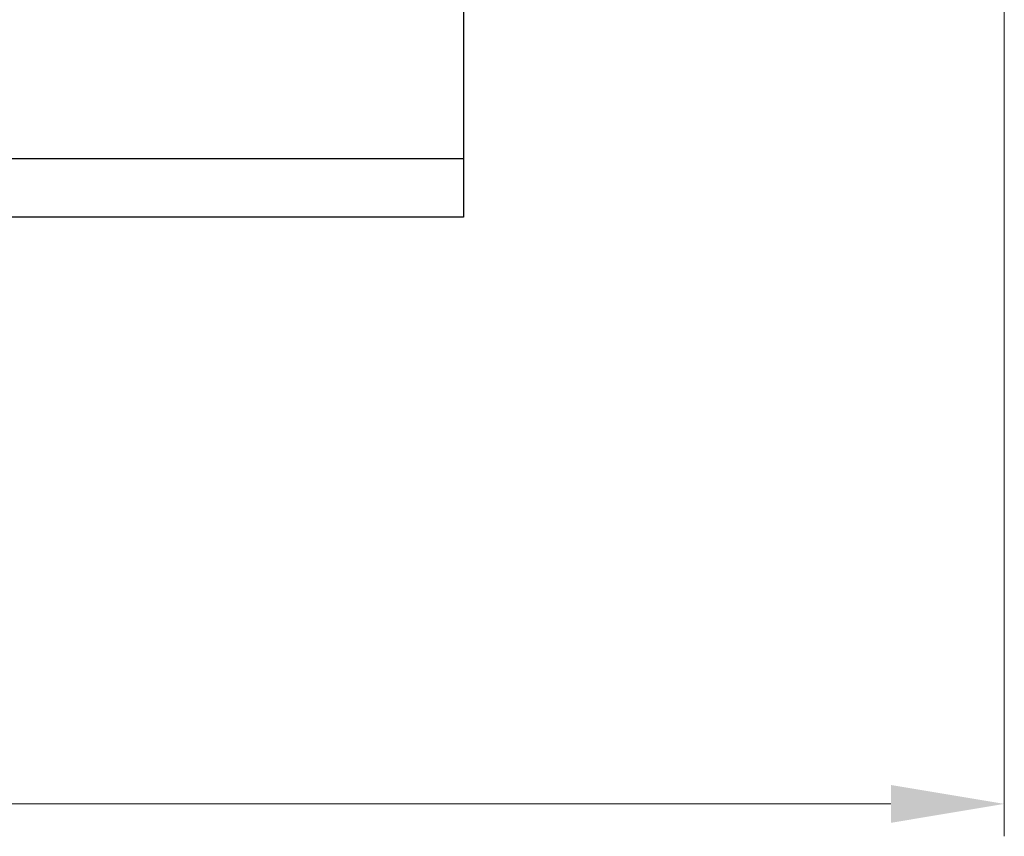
# Model space of a CAD drawing. Header units: inches. Extents: x 0 to 23760, y -13 to 16800.
# Tile 76 of 217: x 7340 to 8556, y 10184 to 11192. Entities that reach past the tile are written whole.
import ezdxf

# ---------------------------------------------------------------- set-up
doc = ezdxf.new("R2010")
doc.units = ezdxf.units.IN
doc.layers.add('254', color=7, linetype='Continuous', true_color=0xffffff)
doc.styles.add('latin_extended', font='simplex.shx')
doc.dimstyles.get("Standard").update_dxf_attribs({"dimtxt": 0.18, "dimasz": 0.18, "dimexe": 0.18, "dimexo": 0.0625, "dimgap": 0.09, "dimtad": 0, "dimtih": 1, "dimtoh": 1, "dimdec": 4, "dimzin": 0, "dimdsep": 46, "dimtxsty": 'Standard', "dimcen": 0.09, "dimadec": 0, "dimazin": 0, "dimtfac": 1, "dimtdec": 4, "dimtofl": 0, "dimtmove": 0, "dimatfit": 3, "dimfxl": 1, "dimtolj": 1, "dimtzin": 0, "dimarcsym": 0})

# ---------------------------------------------------------------- blocks, each defined once
blk = doc.blocks.new('_U11')
at = {"layer": '254', "color": 3, "linetype": 'Continuous', "lineweight": 13, "transparency": 16777216}
for p, q in [((8556, 13896.3), (8556, 10183.9)), ((1790, 13598.4), (1790, 10183.9)), ((1930, 10223.9), (8416, 10223.9))]:
    blk.add_line(p, q, dxfattribs=at)
at = {"layer": '254', "color": 3, "transparency": 16777216}
for points in [[(1930, 10247.2), (1930, 10200.5), (1790, 10223.9)], [(8416, 10200.5), (8416, 10247.2), (8556, 10223.9)]]:
    blk.add_solid(points, dxfattribs=at)
at = {"layer": 'Defpoints', "color": 0, "transparency": 16777216}
for p in [(8556, 13936.3), (1790, 13638.4), (8556, 10223.9)]:
    blk.add_point(p, dxfattribs=at)
at = {"layer": '254', "color": 2, "lineweight": 13, "transparency": 16777216, "insert": (4929.7, 10433.9), "char_height": 140, "attachment_point": 1, "style": 'latin_extended'}
blk.add_mtext('\\A1;6766', dxfattribs=at)

msp = doc.modelspace()

# ---------------------------------------------------------------- linework, layer by layer
at = {"layer": '254', "color": 2, "linetype": 'Continuous', "lineweight": 25}
for p, q in [((7888.024, 11728.353), (7888.024, 11020.453)), ((7888.024, 11020.453), (3698.024, 11020.453)), ((7888.024, 11020.453), (7888.024, 10948.353)), ((7888.024, 10948.353), (3698.024, 10948.353))]:
    msp.add_line(p, q, dxfattribs=at)

# ---------------------------------------------------------------- dimensions: what is measured, and where the dimension line sits
at = {"layer": '254', "color": 2, "linetype": 'Continuous', "lineweight": 13}
dim = msp.add_linear_dim(base=(8556.024, 10223.853), p1=(1790.044, 13638.434), p2=(8556.024, 13936.345), dimstyle='Standard', override={"dimscale": 40, "dimtxt": 3.5, "dimasz": 3.5, "dimexe": 1, "dimexo": 1, "dimgap": 1.75, "dimtad": 1, "dimtih": 1, "dimtoh": 0, "dimdec": 0, "dimlfac": 1, "dimzin": 8, "dimdsep": 46, "dimlunit": 2, "dimtxsty": 'latin_extended', "dimsah": 1, "dimse1": 0, "dimse2": 0, "dimsd1": 0, "dimsd2": 0, "dimclrd": 3, "dimclre": 3, "dimclrt": 2, "dimtol": 0, "dimtm": -0.1, "dimtfac": 0.714286, "dimtdec": 3, "dimtofl": 1, "dimtmove": 0, "dimtzin": 8, "dimlwd": 13, "dimlwe": 13}, dxfattribs=at)
dim.commit()
dim.dimension.update_dxf_attribs({"geometry": '_U11', "text_midpoint": (5173.034, 10223.853), "dimtype": 160})

doc.saveas('drawing.dxf')
